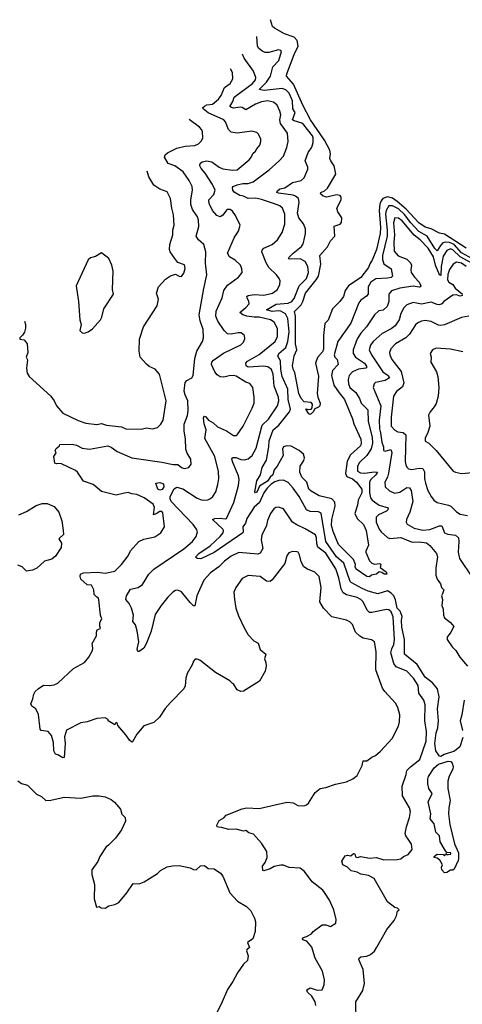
# Model space of a CAD drawing. Extents: x 1933546 to 2138868, y 524910 to 667279.
# Tile 163 of 256: x 1974339 to 1977992, y 596764 to 604891. Entities that reach past the tile are written whole.
import ezdxf

# ---------------------------------------------------------------- set-up
doc = ezdxf.new("R2010")
doc.units = 0

msp = doc.modelspace()

# ---------------------------------------------------------------- linework, layer by layer
at = {"layer": '0CON10XD'}
for points in [[(1978022.9, 603005), (1977845, 603119.5), (1977805, 603129.1), (1977735.2, 603165.2), (1977685, 603178.9), (1977633.5, 603215), (1977527.6, 603327.6), (1977455, 603391.2), (1977415, 603418.6), (1977375, 603427.9), (1977335, 603414.2), (1977321, 603395), (1977312.6, 603367.4), (1977305.1, 603315), (1977316.1, 603175), (1977314.1, 603125), (1977285, 602994.4), (1977247.6, 602905), (1977227.5, 602875), (1977217.5, 602845), (1977155, 602763.9), (1977052.7, 602695), (1977025.8, 602655), (1977010.6, 602605), (1976980, 602565), (1976919.6, 602505), (1976885, 602412), (1976857.8, 602382.2), (1976846.7, 602283.3), (1976847.4, 602172.6), (1976839.1, 602150.9), (1976796.5, 602103.5), (1976780, 602055), (1976805, 601950), (1976794.4, 601804.4), (1976799.2, 601775), (1976818.8, 601725), (1976816.1, 601703.9), (1976805, 601692.5), (1976775, 601680), (1976762.5, 601655), (1976745, 601637.5), (1976735, 601632.5), (1976725, 601637.5), (1976700, 601675), (1976705, 601680), (1976723.3, 601673.3), (1976743.8, 601676.2), (1976753.3, 601686.7), (1976757, 601717), (1976745, 601732.5), (1976687, 601737), (1976663, 601763), (1976642, 601805), (1976608.6, 601978.6), (1976595, 602007.5), (1976590.6, 602035), (1976603, 602117), (1976625.5, 602165.5), (1976616.3, 602216.3), (1976616.7, 602445), (1976606.7, 602483.3), (1976661.2, 602538.8), (1976676.3, 602565), (1976698.6, 602635), (1976786.5, 602743.5), (1976804.1, 602775), (1976823.8, 602873.8), (1976816.9, 602945), (1976880, 603015), (1976903.4, 603066.6), (1976938.8, 603105), (1976934.4, 603185.6), (1976985, 603202.5), (1976995, 603217.5), (1976996.9, 603255), (1976964.3, 603305), (1976955.7, 603335), (1976991.5, 603405), (1976993.3, 603425), (1976985, 603440), (1976955, 603445.3), (1976875, 603424.8), (1976843.1, 603435), (1976820.6, 603455), (1976823.8, 603465), (1976855, 603477.8), (1976879.4, 603500.6), (1976947.5, 603615), (1976935.4, 603685), (1976906.4, 603725), (1976899.2, 603745), (1976904.7, 603785), (1976898.3, 603815), (1976855, 603895.9), (1976739.3, 604065), (1976676.1, 604186.1), (1976598.4, 604358.4), (1976541.9, 604425), (1976543.5, 604445), (1976604.4, 604605), (1976637.6, 604672.4), (1976629.9, 604719.9), (1976605, 604746), (1976525, 604774.8), (1976441, 604821), (1976426.2, 604835), (1976409.4, 604891)], [(1978075, 602917.6), (1977985, 602967.9), (1977925.9, 603035), (1977885, 603052), (1977854.3, 603055.7), (1977831.1, 603048.9), (1977811.6, 603028.4), (1977785, 602984.1), (1977765, 603002.2), (1977701, 603105), (1977633.4, 603143.4), (1977567.4, 603215), (1977515, 603283.2), (1977465, 603328.9), (1977415, 603355.5), (1977385, 603354.2), (1977362.4, 603315), (1977359.3, 603285), (1977370.6, 603155), (1977371.1, 603105), (1977332.1, 602945), (1977332.1, 602912.1), (1977344.9, 602874.9), (1977404.7, 602834.7), (1977416.6, 602773.4), (1977405.9, 602764.1), (1977375, 602758.4), (1977277.5, 602752.5), (1977236.3, 602723.7), (1977214.1, 602685), (1977213.8, 602625), (1977201, 602609), (1977155, 602576.8), (1977137.5, 602555), (1977071.8, 602385), (1976965, 602235.8), (1976933.8, 602125), (1976939.1, 602105), (1976958.2, 602085), (1976966.5, 602045), (1976920, 601995), (1976912.4, 601955), (1976931.4, 601875), (1976975, 601811.1), (1977020.5, 601755), (1977086.4, 601596.4), (1977096.6, 601556.6), (1977155, 601430), (1977157.5, 601395), (1977151.8, 601375), (1977069.7, 601300.3), (1977041.9, 601248.1), (1977026.8, 601145), (1977039.8, 601119.8), (1977085, 601102.4), (1977117.8, 601075), (1977161.8, 601015), (1977162, 600985), (1977133.1, 600925), (1977127.1, 600885), (1977104, 600815), (1977123.9, 600773.9), (1977177.2, 600725), (1977199.2, 600675), (1977216.9, 600555), (1977194.4, 600505), (1977195.7, 600495), (1977226, 600425), (1977244.4, 600404.4), (1977266, 600396), (1977312.5, 600402.5), (1977320, 600395), (1977315, 600370), (1977362.5, 600335), (1977370, 600315), (1977346.4, 600313.6), (1977328.8, 600328.8), (1977307, 600333), (1977282.5, 600315), (1977243.2, 600306.8), (1977225, 600291.4), (1977205, 600294.4), (1977115, 600354.7), (1977107.5, 600375), (1977109.1, 600395), (1977094.7, 600434.7), (1976969.2, 600559.2), (1976925, 600666), (1976912.5, 600715), (1976913.9, 600765), (1976943.1, 600875), (1976938.6, 600908.6), (1976915, 600935.3), (1976811.2, 600961.2), (1976745, 600998.5), (1976726.7, 601016.7), (1976708.2, 601075), (1976668.1, 601115), (1976652.4, 601155), (1976653.4, 601205), (1976685, 601253.6), (1976690.3, 601275), (1976681.1, 601305), (1976645, 601334), (1976580.6, 601370.6), (1976545, 601374.6), (1976515.8, 601364.2), (1976507.2, 601345), (1976514.7, 601295), (1976463.2, 601205), (1976439.5, 601175), (1976428.9, 601135), (1976406, 601114), (1976385, 601082.4), (1976317.9, 601042.1), (1976295, 600990), (1976285, 600986.2), (1976279.2, 600995), (1976295.4, 601085), (1976327, 601133), (1976340.6, 601195), (1976375.7, 601255), (1976395.9, 601365), (1976399.1, 601415), (1976430.2, 601505), (1976478.9, 601545), (1976565.6, 601654.4), (1976574.5, 601675), (1976555.1, 601755), (1976551.9, 601841.9), (1976506.2, 601945), (1976493.4, 602005), (1976491.7, 602075), (1976469.2, 602115), (1976476.9, 602135), (1976535, 602184.6), (1976552.3, 602235), (1976562.7, 602315), (1976553.4, 602425), (1976533.6, 602463.6), (1976495, 602484.3), (1976475, 602489), (1976422.7, 602482.7), (1976376.2, 602495), (1976455, 602542.8), (1976555, 602551), (1976586.2, 602565), (1976605, 602590), (1976646.3, 602693.7), (1976705, 602754.4), (1976723.8, 602805), (1976718.2, 602855), (1976694.5, 602895), (1976655, 602916.9), (1976565.6, 602915.6), (1976557.1, 602925), (1976594.8, 602965.2), (1976665, 603019.4), (1976678.1, 603041.9), (1976685.9, 603074.1), (1976696.9, 603125), (1976697.1, 603165), (1976682.1, 603205), (1976643.6, 603255), (1976631.1, 603295), (1976644.4, 603384.4), (1976639.2, 603415), (1976615.8, 603435), (1976595, 603442.7), (1976475, 603458.2), (1976462.2, 603465), (1976464, 603476), (1976485, 603493.8), (1976526, 603504), (1976591.6, 603548.4), (1976661.2, 603565), (1976685.8, 603585), (1976716.1, 603656.1), (1976716, 603675), (1976695.6, 603725), (1976720.6, 603795), (1976750.7, 603839.3), (1976762, 603878), (1976762, 603915), (1976755, 603932.9), (1976685, 604023.4), (1976666.3, 604036.3), (1976605.2, 604055.2), (1976591.1, 604065), (1976612.1, 604125), (1976592.6, 604155), (1976589.9, 604219.9), (1976562.4, 604285), (1976535, 604310.9), (1976505, 604322.6), (1976356, 604306), (1976315.8, 604315), (1976376.2, 604375), (1976410, 604425), (1976427.4, 604502.6), (1976476.7, 604555), (1976499.3, 604629.3), (1976495, 604636.7), (1976475, 604641.2), (1976395, 604619.4), (1976365, 604620), (1976345, 604628.1), (1976313.9, 604653.9), (1976302.6, 604672.6), (1976296.3, 604752.3)], [(1977995.5, 598965), (1977971.7, 598888.3), (1977927.2, 598852.8), (1977843, 598827), (1977815, 598810.5), (1977805, 598811.4), (1977774.5, 598855), (1977764.3, 598915.7), (1977776.7, 599005), (1977788.8, 599045), (1977794.1, 599105), (1977787.8, 599202.2), (1977801.1, 599301.1), (1977787.3, 599367.3), (1977746.6, 599416.6), (1977685.6, 599465), (1977618.2, 599568.2), (1977514.7, 599654.7), (1977514.1, 599774.1), (1977493.4, 599876.6), (1977491.4, 599935), (1977496.9, 599965), (1977480.2, 600010.2), (1977453.5, 600035), (1977441.6, 600101.6), (1977425.5, 600135.5), (1977405, 600158.7), (1977375, 600178.2), (1977295, 600152.3), (1977215, 600173.9), (1977166.7, 600196.7), (1977075, 600244.7), (1977066, 600255), (1977014.6, 600404.6), (1976955, 600458.3), (1976864.9, 600584.9), (1976826.7, 600816.7), (1976805, 600829.5), (1976735, 600831.8), (1976707.1, 600845), (1976646.5, 600955), (1976597.1, 601025), (1976555, 601070.5), (1976515, 601089.5), (1976477.8, 601087.8), (1976445, 601077.6), (1976415, 601057.4), (1976382, 601025), (1976355, 600986.7), (1976319.3, 600905), (1976273.8, 600866.2), (1976212.9, 600775), (1976202.1, 600735), (1976179.6, 600705), (1976184.6, 600665), (1976179.4, 600655), (1975945, 600493.3), (1975835, 600442.3), (1975805, 600442.9), (1975790, 600455), (1975816.7, 600485), (1975910.6, 600549.4), (1975995, 600625.4), (1976018.1, 600655), (1976021.2, 600675), (1976016.7, 600685), (1975930.8, 600765), (1975950, 600775), (1975995, 600777.1), (1976035, 600770.4), (1976045, 600774.5), (1976105.9, 600905), (1976145.3, 601045), (1976149.7, 601095), (1976145.3, 601125), (1976097.3, 601237.3), (1976088.6, 601265), (1976095, 601276.2), (1976125, 601276.2), (1976165, 601261.3), (1976195, 601258.2), (1976225, 601265.5), (1976259.1, 601295), (1976290.7, 601355), (1976340, 601545), (1976392.3, 601595), (1976467.1, 601705), (1976477.3, 601745), (1976475.3, 601775), (1976439.4, 601865), (1976432.4, 601965), (1976416.2, 602005), (1976385.7, 602025), (1976355, 602031.9), (1976223.9, 602023.9), (1976208.9, 602035), (1976204.2, 602055), (1976218.5, 602071.5), (1976315, 602126.6), (1976446.4, 602235), (1976467.1, 602275), (1976467, 602343), (1976440.6, 602395), (1976409.2, 602415), (1976315, 602436.2), (1976275, 602434.7), (1976215, 602443.6), (1976180, 602455), (1976155.7, 602475), (1976206.4, 602515), (1976232.7, 602545), (1976230.4, 602565), (1976215.4, 602595), (1976214.5, 602605), (1976225, 602614.5), (1976275, 602622.5), (1976352.7, 602617.3), (1976425, 602633.8), (1976465.8, 602665), (1976485.8, 602705), (1976488.6, 602735), (1976480.8, 602755), (1976458.6, 602785), (1976395, 602846.9), (1976372.4, 602885), (1976338.5, 602975), (1976340.2, 602989.8), (1976355, 603004.4), (1976423.8, 603035), (1976466.7, 603073.3), (1976504.4, 603135), (1976527.4, 603202.6), (1976526.1, 603285), (1976506.7, 603335), (1976485, 603355.6), (1976433.2, 603373.2), (1976335, 603407.7), (1976285, 603418.1), (1976225, 603414.6), (1976185, 603434.6), (1976155, 603441.2), (1976108.6, 603468.6), (1976097.8, 603485), (1976094.5, 603505.5), (1976100, 603515), (1976133, 603527), (1976181.3, 603538.7), (1976225, 603540.2), (1976265, 603552.7), (1976398.5, 603651.5), (1976477.3, 603722.7), (1976515.6, 603765), (1976544.4, 603835), (1976554.3, 603885.7), (1976550, 603955), (1976491.9, 604035), (1976486.4, 604063.6), (1976493.2, 604105), (1976486.7, 604135), (1976464.4, 604185), (1976435, 604210), (1976385, 604222.3), (1976335, 604212.9), (1976285, 604192.9), (1976205, 604146.4), (1976176, 604166), (1976158.5, 604168.5), (1976105, 604161.9), (1976086, 604165), (1976073.1, 604175), (1976098.3, 604215), (1976109.5, 604250.5), (1976260.7, 604365), (1976286.2, 604395), (1976288.8, 604415), (1976269.5, 604465), (1976192.4, 604572.4), (1976177.2, 604606.2)], [(1975837, 603663), (1975825.7, 603685), (1975828, 603705), (1975845, 603718.6), (1975885, 603726.2), (1975925, 603717.3), (1975985, 603673.3), (1976015, 603660.3), (1976095, 603648.8), (1976135, 603652.7), (1976232.9, 603735), (1976252, 603758), (1976263.7, 603786.3), (1976285.4, 603804.6), (1976295, 603826.2), (1976320.8, 603855), (1976330, 603885), (1976329.2, 603905), (1976310, 603945), (1976295, 603960), (1976255, 603971.4), (1976135, 603953.5), (1976085, 603961.4), (1976062.2, 603985), (1976038, 604048), (1976025.3, 604065.3), (1975895, 604123.1), (1975852.2, 604155), (1975851.8, 604165), (1975865, 604178.4), (1975885, 604187.7), (1975930, 604195), (1975980.4, 604235), (1976003.1, 604265), (1976029.2, 604330.8), (1976075, 604364.3), (1976097.5, 604402.5), (1976094.5, 604455), (1976079.5, 604486.3)], [(1975205, 600982.5), (1975135, 600967.5), (1975015, 600996.9), (1974945, 601055.4), (1974865, 601083.1), (1974816.9, 601155), (1974799.8, 601169.8), (1974685, 601225.7), (1974665, 601229.2), (1974644, 601224), (1974630.7, 601230.7), (1974620, 601285), (1974640, 601315), (1974633.3, 601335), (1974639.3, 601350.7), (1974666.7, 601375), (1974670, 601385), (1974773, 601387), (1974808, 601378), (1974855, 601354.4), (1974915, 601345.8), (1975067.5, 601375), (1975093.9, 601363.9), (1975145, 601328.2), (1975265.5, 601275.5), (1975511.4, 601238.6), (1975605, 601220.6), (1975645, 601219.4), (1975675, 601194.3), (1975697.3, 601187.3), (1975735, 601194.3), (1975755, 601222.5), (1975750.6, 601265), (1975722.7, 601312.7), (1975711.5, 601345), (1975707.4, 601432.6), (1975695.4, 601495), (1975697.6, 601552.4), (1975725.4, 601624.6), (1975730.9, 601665), (1975727.3, 601745), (1975703.9, 601795), (1975696.8, 601825), (1975705, 601896.2), (1975717.9, 601912.1), (1975761.2, 601935), (1975771.9, 601955), (1975784.5, 602095), (1975801.8, 602155), (1975848.9, 602235), (1975857.5, 602265), (1975853.8, 602335), (1975828.7, 602405), (1975820.3, 602455), (1975857.9, 602672.1), (1975883.8, 602785), (1975871.4, 602881.4), (1975874.6, 602975.4), (1975859.4, 603035), (1975814.4, 603075), (1975795.6, 603105), (1975816.8, 603185), (1975816.1, 603235), (1975806.4, 603265), (1975765.3, 603325.3), (1975751.8, 603365), (1975752.5, 603405), (1975766.4, 603485), (1975762.2, 603515), (1975738.2, 603565), (1975689.1, 603635), (1975620.6, 603685), (1975563.8, 603703.8), (1975534.2, 603755), (1975540.6, 603775), (1975558.1, 603791.9), (1975635, 603829.2), (1975705, 603846.9), (1975785, 603853.8), (1975815, 603867.5), (1975839.1, 603890.9), (1975850, 603915), (1975849.2, 603965), (1975842.2, 603982.2), (1975824, 604005), (1975737.7, 604067)], [(1977116.7, 596625), (1977114.4, 596785), (1977171.7, 596878.3), (1977183.8, 596935), (1977172.4, 597052.4), (1977137.1, 597135), (1977140, 597145), (1977155, 597155.7), (1977205, 597162.2), (1977235, 597175.6), (1977266.6, 597203.4), (1977287.3, 597235), (1977369.1, 597380.9), (1977428.8, 597455), (1977448.8, 597495), (1977458.3, 597531.7), (1977470, 597545), (1977457, 597557), (1977435, 597562.5), (1977375, 597610), (1977265, 597802), (1977217.4, 597827.4), (1977155, 597838.9), (1977125, 597855.6), (1977075, 597865.7), (1977045.5, 597895.5), (1977006.2, 597915), (1976998.8, 597945), (1977025, 597990), (1977045, 597993.8), (1977071.2, 597988.8), (1977095, 598010), (1977105.6, 598005.6), (1977111.7, 597981.7), (1977125, 597975.7), (1977155, 597984.3), (1977225, 597971.5), (1977285, 597976.7), (1977345, 597955.6), (1977455, 597959.2), (1977484, 597966), (1977506.4, 597983.6), (1977545, 598000), (1977578.7, 598041.3), (1977571.9, 598085), (1977545.9, 598125.9), (1977524.7, 598154.7), (1977520.5, 598175), (1977530.7, 598229.3), (1977555.6, 598305), (1977563.3, 598355), (1977556.7, 598386.7), (1977497.9, 598485), (1977496.7, 598565), (1977529.3, 598660.7), (1977534.2, 598695), (1977563.1, 598725), (1977641.2, 598785), (1977693.6, 598935), (1977696.1, 599015), (1977682, 599105), (1977686.3, 599236.3), (1977674.2, 599274.2), (1977632.1, 599332.1), (1977626.9, 599395), (1977588.8, 599455), (1977535, 599514.6), (1977445, 599550.9), (1977428, 599578), (1977418.3, 599608.3), (1977403.4, 599665), (1977410.7, 599699.3), (1977427, 599735), (1977431.1, 599775), (1977421.9, 599961.9), (1977405, 600002.7), (1977385, 600019.1), (1977365, 600023.9), (1977245, 599997.5), (1977225, 599998.1), (1977206.3, 600016.3), (1977174.6, 600085), (1977153.6, 600105), (1977122.9, 600122.9), (1977035, 600143.8), (1977009.9, 600159.9), (1976992.4, 600192.4), (1976973.4, 600283.4), (1976947.4, 600357.4), (1976865, 600487.2), (1976798.4, 600538.4), (1976790.2, 600565), (1976789.2, 600615), (1976779.1, 600639.1), (1976695, 600689.6), (1976625, 600721.1), (1976591.4, 600745), (1976575, 600768), (1976515, 600854), (1976475, 600868), (1976454.2, 600865.8), (1976436.7, 600855), (1976408, 600815), (1976385, 600756.7), (1976376.9, 600715), (1976338.2, 600635), (1976333.2, 600596.8), (1976344.7, 600525), (1976325, 600488.9), (1976305, 600480), (1976147.2, 600492.8), (1976085, 600463.5), (1976028.5, 600421.5), (1975983.1, 600375), (1975915, 600325.6), (1975858.1, 600265), (1975802.5, 600135), (1975785, 600054), (1975775, 600054.3), (1975745, 600080), (1975675, 600169.4), (1975645, 600181.9), (1975625, 600178.6), (1975604, 600165), (1975560.8, 600125), (1975505.5, 600054.5), (1975457.9, 599982.1), (1975424.5, 599845), (1975386.3, 599743.7), (1975365, 599703.3), (1975325, 599677.5), (1975315, 599677.5), (1975308, 599695), (1975322.5, 599755), (1975307.8, 599847.8), (1975295.5, 599895), (1975274.2, 599925), (1975277.8, 599975), (1975263.3, 600035), (1975243.6, 600073.6), (1975216.2, 600105), (1975221.2, 600135), (1975255, 600192), (1975316.4, 600203.6), (1975352.2, 600227.8), (1975405.2, 600314.8), (1975445, 600354.6), (1975695, 600524), (1975764.5, 600585), (1975795.8, 600625.8), (1975806.3, 600663.7), (1975799.5, 600685), (1975770.8, 600725), (1975588.2, 600915), (1975580, 600935), (1975581.2, 600955), (1975615, 601017.5), (1975635, 601033.2), (1975685, 601017.8), (1975805, 600940.6), (1975845, 600925.6), (1975891.3, 600928.7), (1975915, 600939.2), (1975933.6, 600956.4), (1975956.7, 600995), (1975973.5, 601055), (1975981.9, 601105), (1975981.1, 601161.1), (1975950.9, 601285), (1975868.5, 601435), (1975877.5, 601505), (1975861.8, 601555), (1975855.7, 601604.3), (1975865, 601617.5), (1975875, 601612.5), (1975896.9, 601586.9), (1975935, 601564.5), (1975971.4, 601531.4), (1976046.9, 601496.9), (1976105, 601458), (1976125, 601458), (1976135, 601464.2), (1976183.7, 601536.3), (1976258.9, 601685), (1976273.1, 601725), (1976275.6, 601775), (1976264.5, 601854.5), (1976239.1, 601889.1), (1976205, 601899.5), (1976125, 601947.9), (1976105, 601953.8), (1976067.9, 601952.1), (1976025, 601939.1), (1975995, 601942.7), (1975968.7, 601958.7), (1975949.1, 601985), (1975922.8, 602045), (1975925.3, 602064.7), (1975939, 602081), (1976020.8, 602139.2), (1976165, 602208), (1976185, 602228.8), (1976197.7, 602257.7), (1976193.8, 602285), (1976167.5, 602305), (1976142.7, 602307.3), (1976085, 602295.8), (1976055, 602299.2), (1976026.9, 602325), (1975973.1, 602403.1), (1975957.7, 602445), (1975960, 602485), (1976010, 602595), (1976025.3, 602654.7), (1976055, 602699.4), (1976145.8, 602765), (1976174.2, 602805), (1976172.5, 602835), (1976160.8, 602865), (1976116.9, 602906.9), (1976072, 602935), (1976054.4, 602965), (1976112.8, 603097.2), (1976144.2, 603145), (1976160, 603195), (1976121.4, 603275), (1976095, 603310), (1976075, 603325.7), (1976055, 603325.7), (1976045, 603319.2), (1976015, 603277.5), (1975995, 603264.2), (1975965, 603274.3), (1975931.5, 603315), (1975904.1, 603374.1), (1975900.5, 603405), (1975941.5, 603448.5), (1975951.2, 603485), (1975931.4, 603531.4), (1975869.3, 603625), (1975837, 603663)], [(1974380.1, 602401.5), (1974385.9, 602375.9), (1974386.2, 602345), (1974377.7, 602312.3), (1974363, 602287), (1974340, 602265), (1974340, 602255), (1974375, 602247.5), (1974400, 602215), (1974406.7, 602145), (1974393.3, 602105), (1974403, 602083), (1974396.2, 602015), (1974402.3, 601972.3), (1974417, 601947), (1974595, 601783.8), (1974624.3, 601745), (1974642.2, 601705), (1974695, 601644.3), (1974822.1, 601582.1), (1974885, 601561.8), (1974975, 601549.2), (1975015, 601556.7), (1975057, 601543), (1975179.3, 601529.3), (1975215, 601514), (1975341.7, 601511.7), (1975385, 601521.4), (1975435, 601514.3), (1975475.6, 601524.4), (1975505, 601553.3), (1975524.2, 601585), (1975547.5, 601745), (1975494.3, 601965), (1975457.2, 602007.2), (1975408.8, 602028.8), (1975385, 602046.7), (1975333.3, 602105), (1975324.1, 602155.9), (1975327.5, 602255), (1975362, 602355), (1975475, 602530), (1975485.5, 602585), (1975469.4, 602635), (1975483.7, 602686.3), (1975541.4, 602748.6), (1975582.5, 602777.5), (1975625, 602790), (1975655, 602773.3), (1975675, 602770), (1975695, 602800), (1975703.6, 602836.4), (1975698.8, 602868.8), (1975645, 602886.2), (1975619.8, 602919.8), (1975580, 602975), (1975574.4, 602995), (1975577.5, 603035), (1975601.9, 603115), (1975603.5, 603155), (1975613.6, 603195), (1975609.5, 603279.5), (1975594.6, 603335), (1975584.5, 603414.5), (1975555, 603469.2), (1975495, 603493.5), (1975445, 603524.5), (1975406.1, 603595), (1975390.3, 603640.7)], [(1978105, 602860.9), (1977973.7, 602933.7), (1977915, 602990.2), (1977895, 602999), (1977863, 602987), (1977835, 602940.4), (1977818.5, 602855), (1977815, 602780.6), (1977805, 602786.4), (1977770.1, 602865), (1977755, 602932.7), (1977709.8, 603005), (1977645, 603073.3), (1977595, 603111.3), (1977495, 603229.6), (1977465, 603252.6), (1977435, 603256.5), (1977425.2, 603214.8), (1977431.2, 603115), (1977425.7, 603055), (1977429.4, 602979.4), (1977461.7, 602941.7), (1977533.5, 602913.5), (1977565.5, 602885), (1977573.8, 602865), (1977567.4, 602827.4), (1977570.6, 602805), (1977597.1, 602765), (1977634.6, 602725), (1977649.5, 602695), (1977644.5, 602685.5), (1977635, 602683.1), (1977585, 602691.7), (1977476.7, 602675), (1977407.3, 602652.7), (1977386.4, 602625), (1977386.6, 602565), (1977371.8, 602525), (1977337.6, 602492.4), (1977301.8, 602488.2), (1977265.9, 602454.1), (1977202.5, 602355), (1977155, 602302.9), (1977123.2, 602256.8), (1977091.1, 602165), (1977092.3, 602135), (1977109.2, 602105), (1977185.9, 602055.9), (1977204.6, 602025), (1977195, 602013.6), (1977135, 602007.6), (1977085, 601985.5), (1977059.1, 601955), (1977048.8, 601921.2), (1977051.5, 601885), (1977064.6, 601855), (1977113.8, 601815), (1977142.3, 601765), (1977156.5, 601725), (1977211.6, 601671.6), (1977214.8, 601575), (1977246.9, 601445), (1977249.5, 601395), (1977241.1, 601348.9), (1977205, 601293.3), (1977144.8, 601235), (1977127.5, 601205), (1977127.7, 601165), (1977151, 601151), (1977188.7, 601148.7), (1977265, 601160.4), (1977291.1, 601155), (1977278.8, 601135), (1977236, 601095), (1977225, 601075.5), (1977226.7, 600985), (1977234.3, 600944.3), (1977249.1, 600925), (1977306.9, 600885), (1977381.1, 600861.1), (1977377.3, 600845), (1977366.4, 600835), (1977300.8, 600805), (1977280, 600785), (1977280, 600745), (1977305.5, 600685), (1977321.2, 600665), (1977375, 600618.1), (1977395, 600607.9), (1977485, 600616.7), (1977579.1, 600579.1), (1977635, 600580.7), (1977695, 600572.1), (1977725, 600550.6), (1977778.9, 600485), (1977787.4, 600457.4), (1977773.1, 600365), (1977774.6, 600305), (1977785, 600274), (1977812.9, 600235), (1977820, 600205), (1977840, 600185), (1977827.3, 600152.7), (1977820, 600135), (1977828, 600105), (1977822.9, 600055), (1977834, 600025), (1977835.8, 599975), (1977846.2, 599955), (1977894.4, 599914.4), (1977921.7, 599881.7), (1977898, 599835), (1977866.7, 599795), (1977868, 599775), (1977908.5, 599715), (1977938.5, 599685), (1977970.2, 599630.2), (1978033.7, 599555)], [(1974875, 602303.3), (1974905, 602313.8), (1974940.3, 602339.7), (1975006, 602415), (1975016.2, 602435), (1975032.9, 602505), (1975114.2, 602625), (1975104.2, 602665), (1975110, 602815), (1975100, 602865), (1975075, 602920), (1975015, 602966.7), (1974965, 602937.5), (1974925, 602926.7), (1974905, 602910), (1974806.2, 602695), (1974825.9, 602565.9), (1974836, 602415), (1974848, 602375), (1974836.2, 602325), (1974855, 602306.2), (1974875, 602303.3)], [(1978023.9, 602853.9), (1977985, 602882.7), (1977945, 602888.8), (1977916.4, 602873.6), (1977885, 602830), (1977871.3, 602788.7), (1977869, 602745), (1977880.5, 602725), (1977914.8, 602705), (1977933.7, 602675), (1977994.4, 602625)], [(1977997.1, 602615), (1977975, 602608.5), (1977945, 602620), (1977912.9, 602617.1), (1977838.5, 602565), (1977822.9, 602547.1), (1977805, 602537.9), (1977785, 602539.6), (1977735, 602559.1), (1977655, 602543.6), (1977585, 602555.4), (1977535, 602538.2), (1977508.2, 602511.8), (1977485.4, 602465), (1977471.6, 602415), (1977437.2, 602362.8), (1977405, 602338.5), (1977330.1, 602299.9), (1977255.5, 602235), (1977234.6, 602205), (1977224.6, 602165), (1977241.8, 602125), (1977335, 601985.4), (1977378.8, 601955), (1977391.5, 601935), (1977355, 601911.9), (1977274.7, 601895.3), (1977264.3, 601885), (1977257.5, 601855), (1977319.1, 601705), (1977306.5, 601585), (1977309.8, 601515), (1977317.9, 601482.1), (1977328.4, 601405), (1977342, 601365), (1977341.4, 601335), (1977355, 601330), (1977402.8, 601342.8), (1977409.3, 601319.3), (1977382.7, 601147.3), (1977373.3, 601115), (1977351.5, 601075), (1977356.5, 601036.5), (1977392.4, 601002.4), (1977433.4, 600983.4), (1977475, 600991.8), (1977535, 601030.3), (1977556.4, 601026.4), (1977568.8, 601005), (1977584.6, 600915.4), (1977558.2, 600825), (1977530.9, 600765), (1977529.4, 600745), (1977537.4, 600727.4), (1977595, 600693.5), (1977665, 600678.2), (1977725, 600682.8), (1977805, 600713.2), (1977823.6, 600713.6), (1977845, 600654.3), (1977873.7, 600643.7), (1977935.3, 600635.3), (1977960, 600615), (1977963.8, 600585), (1977957.4, 600497.4), (1977970, 600445), (1978074.6, 600285)], [(1978045, 602443.5), (1977985, 602431.9), (1977845, 602373.3), (1977815, 602366.8), (1977795, 602370.7), (1977735, 602400), (1977685, 602408.2), (1977655, 602401.5), (1977625, 602389.4), (1977605, 602371.9), (1977555.3, 602294.7), (1977526.1, 602263.9), (1977441.5, 602215), (1977400.8, 602175), (1977391.5, 602145), (1977392.5, 602125), (1977411.5, 602085), (1977488.4, 601988.4), (1977508.9, 601895), (1977498, 601862), (1977447.6, 601822.4), (1977425.3, 601785), (1977405, 601610), (1977405.6, 601535), (1977435, 601502.5), (1977460.6, 601490.6), (1977505, 601484.6), (1977525.4, 601465), (1977520.8, 601245), (1977525, 601216.7), (1977535, 601197.5), (1977548.8, 601185), (1977575, 601179.1), (1977635, 601190.4), (1977666.1, 601186.1), (1977678.9, 601158.9), (1977680, 601105), (1977688.5, 601065), (1977707.7, 601005), (1977734.6, 600954.6), (1977756.2, 600926.2), (1977785, 600906.9), (1977877, 600883), (1977898, 600875), (1977945, 600828.6), (1977975, 600809.4), (1978035, 600799.1)], [(1977995, 602150.8), (1977895, 602172.5), (1977775, 602180), (1977746.7, 602165), (1977726.2, 602135), (1977733.8, 602105), (1977733, 602063), (1977778.8, 601985), (1977788.8, 601945), (1977798, 601855), (1977793.8, 601785), (1977775.8, 601724.2), (1977760, 601695), (1977726.4, 601653.6), (1977713.6, 601626.4), (1977723, 601537), (1977708, 601485), (1977685, 601437.5), (1977685, 601413.3), (1977715.7, 601395.7), (1977775, 601334), (1977915.9, 601165.9), (1977935, 601156.2), (1977985, 601146.7)], [(1977985, 601146.7), (1978075, 601153.8)], [(1975495, 601007.1), (1975480, 601015), (1975464, 601066), (1975495, 601070.8), (1975525, 601060), (1975528.1, 601035), (1975515, 601014.4), (1975495, 601007.1)], [(1976784.3, 596755.7), (1976778.2, 596785), (1976750.6, 596830.6), (1976714.6, 596865), (1976707.5, 596885), (1976735, 596898.8), (1976795, 596881.9), (1976835, 596882.5), (1976851.2, 596925), (1976853.8, 596965), (1976837.3, 597037.3), (1976778.6, 597145), (1976751.2, 597235), (1976710, 597285), (1976676.2, 597296.2), (1976674, 597305), (1976681.2, 597315), (1976705.6, 597324.4), (1976747.5, 597345), (1976762.5, 597365), (1976835, 597420), (1976865, 597420), (1976905, 597406.7), (1976947.5, 597435), (1976950, 597465), (1976931.2, 597545), (1976896.7, 597625), (1976855.8, 597685.8), (1976840, 597705), (1976754.2, 597774.2), (1976689.3, 597859.3), (1976655, 597887.5), (1976563.9, 597893.9), (1976515, 597912.5), (1976495, 597913.5), (1976438.7, 597901.3), (1976405, 597881.8), (1976355, 597865.8), (1976345, 597868.8), (1976342.5, 597905), (1976365.6, 597935), (1976382.9, 597975), (1976377.5, 598025), (1976335.4, 598095.4), (1976269.3, 598169.3), (1976230.5, 598180.5), (1976205, 598197.5), (1976185, 598193.8), (1976125, 598208.8), (1976065, 598206.9), (1976005, 598224.4), (1975980, 598225), (1975970, 598230), (1975966.4, 598243.6), (1975985, 598280), (1976025, 598303.8), (1976043.4, 598326.6), (1976175, 598378), (1976215, 598385.8), (1976315, 598381.2), (1976545, 598432.9), (1976595, 598426), (1976635, 598406.2), (1976685, 598403.3), (1976705, 598410), (1976723.3, 598425), (1976778.3, 598511.7), (1976820, 598545), (1976865, 598553.8), (1976945, 598582.5), (1977035, 598600.8), (1977087.5, 598625), (1977125, 598653.3), (1977166, 598735), (1977175, 598773.3), (1977205, 598773.3), (1977245, 598803.3), (1977275, 598816.7), (1977317, 598853), (1977412.3, 598957.7), (1977465, 599060), (1977473.9, 599096.1), (1977475.9, 599154.1), (1977460, 599215), (1977440.3, 599250.3), (1977353.3, 599345), (1977333.9, 599373.9), (1977278.2, 599525), (1977281.9, 599675), (1977267.5, 599755), (1977243.2, 599773.2), (1977175, 599787.1), (1977145, 599801.5), (1977109.6, 599835), (1977085, 599898), (1977065, 599921.4), (1977035, 599935.7), (1976915, 599962.9), (1976845.7, 600035), (1976816.9, 600085), (1976826.7, 600205), (1976809.4, 600295), (1976775, 600330), (1976714.6, 600354.6), (1976685, 600376), (1976660.8, 600415), (1976649.2, 600475), (1976636.7, 600495), (1976625, 600498), (1976589.3, 600500.7), (1976560.5, 600489.5), (1976544.2, 600465.8), (1976527, 600403), (1976422.5, 600267.5), (1976406.1, 600253.9), (1976376.4, 600256.4), (1976325, 600294.2), (1976225, 600303.8), (1976175, 600278.8), (1976124, 600205), (1976106.7, 600165), (1976111.2, 600105), (1976123.3, 600035), (1976145, 599970), (1976190.5, 599870.5), (1976225, 599812.5), (1976272.5, 599765), (1976305.9, 599745.9), (1976323.1, 599693.1), (1976370, 599655), (1976360, 599615), (1976371.2, 599585), (1976374, 599555), (1976365.7, 599514.3), (1976318.7, 599431.3), (1976185, 599350), (1976165, 599346.7), (1976135, 599360), (1976105, 599410), (1976092.5, 599415), (1976073.6, 599433.6), (1975955, 599503.8), (1975825, 599603.3), (1975805, 599612.5), (1975788.3, 599611.7), (1975773, 599597), (1975763.3, 599566.7), (1975722, 599495), (1975711.2, 599455), (1975706.1, 599393.9), (1975695, 599367.5), (1975582.5, 599255), (1975540, 599205), (1975493.3, 599135), (1975445, 599091.2), (1975365, 599062.5), (1975305, 598992.5), (1975270.7, 598929.3), (1975265, 598926.7), (1975244.5, 598944.5), (1975215, 598988.8), (1975150, 599065), (1975145, 599087.5), (1975131.7, 599088.3), (1975125, 599070), (1975070, 599105), (1975070, 599115), (1975045, 599130), (1974975, 599123.8), (1974895, 599096.2), (1974845, 599086.7), (1974725, 599026.7), (1974708.3, 598971.7), (1974714.4, 598915), (1974707.5, 598802.5), (1974695, 598797.5), (1974653.3, 598823.3), (1974635, 598827.5), (1974621.2, 598855), (1974617.5, 598925), (1974603, 598983), (1974575, 599016), (1974517.5, 599025), (1974507.5, 599035), (1974493.8, 599155), (1974472.3, 599202.3), (1974440, 599225), (1974430, 599245), (1974447.5, 599285), (1974456, 599324), (1974466.7, 599345), (1974491.7, 599368.3), (1974535, 599398.8), (1974585.7, 599394.3), (1974625, 599400.8), (1974654.4, 599415.6), (1974784.4, 599535.6), (1974873.3, 599585), (1974910.5, 599629.5), (1974938.8, 599685), (1974943.3, 599705), (1974937, 599743), (1974972.5, 599805), (1974972.5, 599835), (1974980, 599855), (1975007.5, 599865), (1975000, 599885), (1975000, 599915), (1975016.2, 599945), (1975006.2, 599975), (1974992.5, 600102.5), (1974990, 600115), (1974975, 600123.3), (1974955, 600147.5), (1974950, 600185), (1974932.3, 600222.3), (1974895, 600226), (1974845, 600272.5), (1974837.1, 600295), (1974842.2, 600315), (1974865, 600326.1), (1974985, 600331.1), (1975045, 600323.8), (1975125, 600340), (1975178.6, 600395), (1975233.8, 600465), (1975255, 600506.7), (1975323.8, 600585), (1975365, 600604), (1975455, 600622), (1975504.2, 600655.8), (1975534.2, 600705.8), (1975521.4, 600821.4), (1975512, 600832), (1975495, 600832.9), (1975465, 600811.1), (1975444.1, 600804.1), (1975451.6, 600865), (1975441.8, 600891.8), (1975366.2, 600945), (1975305, 600973.3), (1975265, 600976.2), (1975235, 600987.7), (1975205, 600982.5)], [(1974333.3, 600805), (1974395, 600831.4), (1974475, 600881.2), (1974525, 600897.5), (1974565, 600897.5), (1974624.1, 600874.1), (1974661.2, 600825), (1974686.2, 600755), (1974698.8, 600675), (1974699.5, 600640.5), (1974662.5, 600605), (1974685, 600570), (1974681.2, 600535), (1974635, 600462.5), (1974605, 600437.5), (1974545, 600422.5), (1974480, 600365), (1974445, 600347.5), (1974395, 600340), (1974360, 600375), (1974325, 600390)], [(1978006.7, 599273.3), (1977987.4, 599152.6), (1977973, 599103), (1977993, 599023)], [(1977845, 597850), (1977822.5, 597875), (1977820, 597895), (1977827.5, 597915), (1977807.5, 597955), (1977785, 597970), (1977760, 597975), (1977760, 597985), (1977785, 598002.5), (1977835, 598000), (1977845, 597990), (1977855, 598010), (1977861.7, 598001.7), (1977875, 598000), (1977896.1, 598003.9), (1977897.5, 598015), (1977865, 598017.5), (1977852, 598032), (1977809.2, 598105), (1977802.5, 598155), (1977774.4, 598185), (1977760, 598255), (1977725.6, 598295), (1977733.3, 598335), (1977709.2, 598435), (1977742.5, 598505), (1977716.6, 598546.6), (1977707.5, 598585), (1977707.3, 598622.7), (1977712.5, 598645), (1977758.6, 598715), (1977796.7, 598745), (1977875, 598769.7), (1977897.2, 598767.2), (1977908.6, 598755), (1977917, 598727), (1977914.2, 598705), (1977883.9, 598646.1), (1977871.5, 598605), (1977872.9, 598545), (1977892.9, 598445), (1977880, 598385), (1977877.3, 598335), (1977887.8, 598247.8), (1977928.5, 598088.5), (1977960.6, 598015), (1977961.2, 597968.8), (1977958.8, 597951.2), (1977925, 597880), (1977915, 597870), (1977895, 597870), (1977865, 597852.5), (1977845, 597850)], [(1974325, 598608.8), (1974355, 598588), (1974405, 598573.8), (1974478.9, 598498.9), (1974518.8, 598478.8), (1974555, 598447.5), (1974595, 598449.4), (1974705.9, 598474.1), (1974845, 598465.6), (1974943.6, 598483.6), (1974995, 598486), (1975045.8, 598475.8), (1975095, 598453.3), (1975121.7, 598431.7), (1975170, 598375), (1975182.3, 598332.3), (1975210, 598305), (1975212, 598275), (1975178.8, 598205), (1975130, 598135), (1975073.1, 598076.9), (1975054, 598065), (1975000, 597985), (1974985, 597942.5), (1974933.3, 597875), (1974933.3, 597835), (1974956.7, 597753.3), (1974954.3, 597634.3), (1974972.5, 597565), (1974995, 597572.5), (1975011.7, 597561.7), (1975045, 597558.8), (1975075, 597577.5), (1975125, 597589.2), (1975156.4, 597603.6), (1975224.5, 597685.5), (1975275, 597760), (1975325, 597757.5), (1975365.9, 597774.1), (1975477.5, 597845), (1975501.7, 597868.3), (1975555, 597897.5), (1975601.7, 597908.3), (1975655, 597910), (1975745, 597891.2), (1975775, 597876.2), (1975795, 597874), (1975832.1, 597907.9), (1975865, 597910), (1975893.8, 597883.8), (1975945, 597883.3), (1975995.9, 597845.9), (1976015, 597822.5), (1976072.5, 597685), (1976136.6, 597616.6), (1976212.3, 597572.3), (1976246.1, 597536.1), (1976277.5, 597475), (1976286.2, 597445), (1976282, 597365), (1976264.1, 597305.9), (1976220, 597275), (1976236.7, 597233.3), (1976213.3, 597215), (1976210, 597205), (1976223.8, 597165), (1976218.8, 597125), (1976187.5, 597095), (1976136.2, 597025), (1976098.7, 596951.3), (1976053.2, 596886.8), (1976002, 596765), (1975952.3, 596667.7)]]:
    msp.add_lwpolyline(points, dxfattribs=at)

doc.saveas('drawing.dxf')
